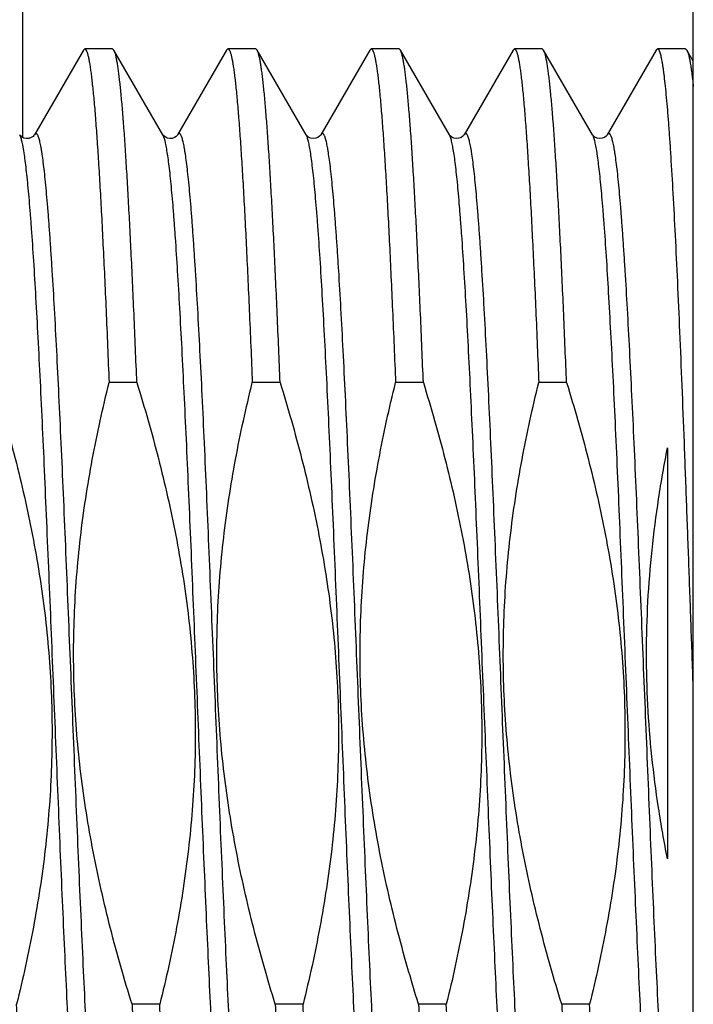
# Model space of a CAD drawing. Header units: inches. Extents: x 0 to 22, y 0 to 17.
# Tile 83 of 98: x 17.394 to 17.524, y 10.019 to 10.21. Entities that reach past the tile are written whole.
import ezdxf

# ---------------------------------------------------------------- set-up
doc = ezdxf.new("R2010")
doc.units = ezdxf.units.IN
doc.header["$LTSCALE"] = 1.21
doc.header["$MEASUREMENT"] = 0
doc.layers.get('0').update_dxf_attribs({"linetype": 'CONTINUOUS'})

msp = doc.modelspace()

# ---------------------------------------------------------------- linework, layer by layer
at = {"color": 7, "linetype": 'CONTINUOUS'}
for p, q in [((17.52432, 6.53017), (17.52432, 11.57517)), ((17.40603, 10.20363), (17.39653, 10.18721)), ((17.40603, 10.20363), (17.4063, 10.20386)), ((17.41169, 10.20386), (17.4063, 10.20386)), ((17.41196, 10.20363), (17.41169, 10.20386)), ((17.42147, 10.18721), (17.41196, 10.20363)), ((17.43381, 10.20363), (17.42431, 10.18721)), ((17.43381, 10.20363), (17.43408, 10.20386)), ((17.43947, 10.20386), (17.43408, 10.20386)), ((17.43974, 10.20363), (17.43947, 10.20386)), ((17.44924, 10.18721), (17.43974, 10.20363)), ((17.46159, 10.20363), (17.45208, 10.18721)), ((17.46159, 10.20363), (17.46186, 10.20386)), ((17.46725, 10.20386), (17.46186, 10.20386)), ((17.46752, 10.20363), (17.46725, 10.20386)), ((17.47702, 10.18721), (17.46752, 10.20363)), ((17.48936, 10.20363), (17.47986, 10.18721)), ((17.48936, 10.20363), (17.48963, 10.20386)), ((17.49502, 10.20386), (17.48963, 10.20386)), ((17.49529, 10.20363), (17.49502, 10.20386)), ((17.5048, 10.18721), (17.49529, 10.20363)), ((17.51714, 10.20363), (17.50764, 10.18721)), ((17.51741, 10.20386), (17.51714, 10.20363)), ((17.5228, 10.20386), (17.51741, 10.20386)), ((17.5228, 10.20386), (17.52307, 10.20363)), ((17.52432, 10.20147), (17.52307, 10.20363)), ((17.39371, 10.18718), (17.39369, 10.18721)), ((17.42148, 10.18718), (17.42147, 10.18721)), ((17.44928, 10.18715), (17.44924, 10.18721)), ((17.47706, 10.18715), (17.47702, 10.18721)), ((17.50484, 10.18715), (17.5048, 10.18721)), ((17.41641, 10.13915), (17.41102, 10.13915)), ((17.44419, 10.13915), (17.4388, 10.13915)), ((17.47197, 10.13915), (17.46658, 10.13915)), ((17.49974, 10.13915), (17.49435, 10.13915)), ((17.51932, 10.12652), (17.51932, 10.04681)), ((17.42086, 10.01858), (17.41547, 10.01858)), ((17.44864, 10.01858), (17.44325, 10.01858)), ((17.47642, 10.01858), (17.47103, 10.01858)), ((17.50419, 10.01858), (17.4988, 10.01858))]:
    msp.add_line(p, q, dxfattribs=at)
at = {"color": 9, "linetype": 'CONTINUOUS'}
for p, q in [((17.39432, 10.18668), (17.39432, 10.29586)), ((17.39384, 10.18687), (17.39369, 10.18721)), ((17.42177, 10.18642), (17.42147, 10.18721)), ((17.44936, 10.18696), (17.44924, 10.18721)), ((17.47729, 10.18654), (17.47702, 10.18721)), ((17.50488, 10.18704), (17.5048, 10.18721))]:
    msp.add_line(p, q, dxfattribs=at)
at = {"color": 7, "linetype": 'CONTINUOUS'}
for points in [[(17.39451, 10.18658), (17.39411, 10.18679), (17.39385, 10.187), (17.39373, 10.18715), (17.39371, 10.18718)], [(17.39653, 10.18721), (17.39652, 10.18719), (17.39645, 10.18709), (17.39627, 10.18691), (17.39594, 10.18669), (17.39549, 10.18652), (17.395, 10.18648), (17.39451, 10.18658)], [(17.42229, 10.18658), (17.42188, 10.18679), (17.42163, 10.187), (17.4215, 10.18715), (17.42148, 10.18718)], [(17.42431, 10.18721), (17.4243, 10.18719), (17.42422, 10.18709), (17.42404, 10.18691), (17.42372, 10.18669), (17.42327, 10.18652), (17.42278, 10.18648), (17.42229, 10.18658)], [(17.44968, 10.18678), (17.44942, 10.18699), (17.44928, 10.18715)], [(17.45208, 10.18721), (17.45208, 10.18719), (17.452, 10.18709), (17.45183, 10.18692), (17.45153, 10.18671), (17.45109, 10.18653), (17.4506, 10.18648), (17.4501, 10.18657), (17.44968, 10.18678)], [(17.47746, 10.18678), (17.4772, 10.18699), (17.47706, 10.18715)], [(17.47986, 10.18721), (17.47985, 10.18719), (17.47978, 10.18709), (17.47961, 10.18692), (17.47931, 10.18671), (17.47887, 10.18653), (17.47837, 10.18648), (17.47788, 10.18657), (17.47746, 10.18678)], [(17.50524, 10.18678), (17.50498, 10.18699), (17.50484, 10.18715)], [(17.50764, 10.18721), (17.50763, 10.18719), (17.50756, 10.18709), (17.50739, 10.18692), (17.50708, 10.18671), (17.50665, 10.18653), (17.50615, 10.18648), (17.50565, 10.18657), (17.50524, 10.18678)]]:
    msp.add_lwpolyline(points, dxfattribs=at)
for points, knots in [([(17.4063, 10.20386), (17.40632, 10.20386), (17.40634, 10.20386), (17.40638, 10.20385), (17.40642, 10.20383), (17.40647, 10.20378), (17.40653, 10.2037), (17.40661, 10.20358), (17.40668, 10.20342), (17.40675, 10.20323), (17.40682, 10.203), (17.40693, 10.20263), (17.40705, 10.20209), (17.4072, 10.20133), (17.40735, 10.20043), (17.40749, 10.1994), (17.40764, 10.19823), (17.40778, 10.19693), (17.40793, 10.1955), (17.40814, 10.19334), (17.40839, 10.19031), (17.40868, 10.18632), (17.40897, 10.18185), (17.40927, 10.17691), (17.40956, 10.17155), (17.40985, 10.16577), (17.41015, 10.1596), (17.41055, 10.15069), (17.41083, 10.14383), (17.41102, 10.13915)], [0, 0, 0, 0, 0.00057, 0.001171, 0.001829, 0.002564, 0.004315, 0.006501, 0.009157, 0.012303, 0.015951, 0.020105, 0.029952, 0.04186, 0.05583, 0.071855, 0.089924, 0.110019, 0.132123, 0.156212, 0.210243, 0.271883, 0.340862, 0.41688, 0.499601, 0.58866, 0.683662, 0.784187, 1, 1, 1, 1]), ([(17.41641, 10.13915), (17.41623, 10.14357), (17.41596, 10.15006), (17.41559, 10.15852), (17.41531, 10.1644), (17.41503, 10.16995), (17.41475, 10.17513), (17.41448, 10.17994), (17.4142, 10.18434), (17.41393, 10.18833), (17.41365, 10.19189), (17.41341, 10.19457), (17.41322, 10.19649), (17.41308, 10.19776), (17.41294, 10.19891), (17.41281, 10.19994), (17.41267, 10.20086), (17.41253, 10.20165), (17.41239, 10.20232), (17.41227, 10.2028), (17.41218, 10.20312), (17.41211, 10.20332), (17.41204, 10.20349), (17.41199, 10.20359), (17.41196, 10.20363)], [0, 0, 0, 0, 0.205132, 0.301158, 0.392317, 0.478247, 0.558611, 0.633092, 0.701399, 0.763266, 0.818451, 0.866745, 0.888249, 0.907964, 0.925875, 0.941964, 0.956221, 0.968638, 0.979211, 0.987944, 0.991627, 0.994858, 0.997645, 1, 1, 1, 1]), ([(17.43408, 10.20386), (17.43409, 10.20386), (17.43412, 10.20386), (17.43416, 10.20385), (17.43419, 10.20383), (17.43425, 10.20378), (17.43431, 10.2037), (17.43438, 10.20358), (17.43446, 10.20342), (17.43453, 10.20323), (17.4346, 10.203), (17.4347, 10.20263), (17.43483, 10.20209), (17.43498, 10.20133), (17.43512, 10.20043), (17.43527, 10.1994), (17.43542, 10.19823), (17.43556, 10.19693), (17.43571, 10.1955), (17.43591, 10.19334), (17.43616, 10.19031), (17.43646, 10.18632), (17.43675, 10.18185), (17.43704, 10.17691), (17.43734, 10.17155), (17.43763, 10.16577), (17.43792, 10.1596), (17.43832, 10.15069), (17.43861, 10.14383), (17.4388, 10.13915)], [0, 0, 0, 0, 0.00057, 0.001171, 0.001829, 0.002564, 0.004315, 0.006501, 0.009157, 0.012303, 0.015951, 0.020105, 0.029952, 0.04186, 0.05583, 0.071855, 0.089924, 0.110019, 0.132123, 0.156212, 0.210243, 0.271883, 0.340862, 0.41688, 0.499601, 0.58866, 0.683662, 0.784187, 1, 1, 1, 1]), ([(17.44419, 10.13915), (17.44401, 10.14357), (17.44374, 10.15006), (17.44336, 10.15852), (17.44309, 10.1644), (17.44281, 10.16995), (17.44253, 10.17513), (17.44225, 10.17994), (17.44198, 10.18434), (17.4417, 10.18833), (17.44143, 10.19189), (17.44119, 10.19457), (17.441, 10.19649), (17.44086, 10.19776), (17.44072, 10.19891), (17.44058, 10.19994), (17.44045, 10.20086), (17.44031, 10.20165), (17.44017, 10.20232), (17.44005, 10.2028), (17.43995, 10.20312), (17.43988, 10.20332), (17.43982, 10.20349), (17.43977, 10.20359), (17.43974, 10.20363)], [0, 0, 0, 0, 0.205132, 0.301158, 0.392317, 0.478247, 0.558611, 0.633092, 0.701399, 0.763266, 0.818451, 0.866745, 0.888249, 0.907964, 0.925875, 0.941964, 0.956221, 0.968638, 0.979211, 0.987944, 0.991627, 0.994858, 0.997645, 1, 1, 1, 1]), ([(17.46186, 10.20386), (17.46187, 10.20386), (17.4619, 10.20386), (17.46193, 10.20385), (17.46197, 10.20383), (17.46202, 10.20378), (17.46209, 10.2037), (17.46216, 10.20358), (17.46223, 10.20342), (17.4623, 10.20323), (17.46238, 10.203), (17.46248, 10.20263), (17.46261, 10.20209), (17.46275, 10.20133), (17.4629, 10.20043), (17.46305, 10.1994), (17.46319, 10.19823), (17.46334, 10.19693), (17.46349, 10.1955), (17.46369, 10.19334), (17.46394, 10.19031), (17.46423, 10.18632), (17.46453, 10.18185), (17.46482, 10.17691), (17.46511, 10.17155), (17.46541, 10.16577), (17.4657, 10.1596), (17.4661, 10.15069), (17.46639, 10.14383), (17.46658, 10.13915)], [0, 0, 0, 0, 0.00057, 0.001171, 0.001829, 0.002564, 0.004315, 0.006501, 0.009157, 0.012303, 0.015951, 0.020105, 0.029952, 0.04186, 0.05583, 0.071855, 0.089924, 0.110019, 0.132123, 0.156212, 0.210243, 0.271883, 0.340862, 0.41688, 0.499601, 0.58866, 0.683662, 0.784187, 1, 1, 1, 1]), ([(17.47197, 10.13915), (17.47179, 10.14357), (17.47152, 10.15006), (17.47114, 10.15852), (17.47086, 10.1644), (17.47059, 10.16995), (17.47031, 10.17513), (17.47003, 10.17994), (17.46976, 10.18434), (17.46948, 10.18833), (17.4692, 10.19189), (17.46897, 10.19457), (17.46877, 10.19649), (17.46864, 10.19776), (17.4685, 10.19891), (17.46836, 10.19994), (17.46822, 10.20086), (17.46808, 10.20165), (17.46795, 10.20232), (17.46783, 10.2028), (17.46773, 10.20312), (17.46766, 10.20332), (17.46759, 10.20349), (17.46754, 10.20359), (17.46752, 10.20363)], [0, 0, 0, 0, 0.205132, 0.301158, 0.392317, 0.478247, 0.558611, 0.633092, 0.701399, 0.763266, 0.818451, 0.866745, 0.888249, 0.907964, 0.925875, 0.941964, 0.956221, 0.968638, 0.979211, 0.987944, 0.991627, 0.994858, 0.997645, 1, 1, 1, 1]), ([(17.48963, 10.20386), (17.48965, 10.20386), (17.48967, 10.20386), (17.48971, 10.20385), (17.48975, 10.20383), (17.4898, 10.20378), (17.48986, 10.2037), (17.48994, 10.20358), (17.49001, 10.20342), (17.49008, 10.20323), (17.49016, 10.203), (17.49026, 10.20263), (17.49039, 10.20209), (17.49053, 10.20133), (17.49068, 10.20043), (17.49082, 10.1994), (17.49097, 10.19823), (17.49112, 10.19693), (17.49126, 10.1955), (17.49147, 10.19334), (17.49172, 10.19031), (17.49201, 10.18632), (17.4923, 10.18185), (17.4926, 10.17691), (17.49289, 10.17155), (17.49318, 10.16577), (17.49348, 10.1596), (17.49388, 10.15069), (17.49416, 10.14383), (17.49435, 10.13915)], [0, 0, 0, 0, 0.00057, 0.001171, 0.001829, 0.002564, 0.004315, 0.006501, 0.009157, 0.012303, 0.015951, 0.020105, 0.029952, 0.04186, 0.05583, 0.071855, 0.089924, 0.110019, 0.132123, 0.156212, 0.210243, 0.271883, 0.340862, 0.41688, 0.499601, 0.58866, 0.683662, 0.784187, 1, 1, 1, 1]), ([(17.49974, 10.13915), (17.49956, 10.14357), (17.49929, 10.15006), (17.49892, 10.15852), (17.49864, 10.1644), (17.49836, 10.16995), (17.49809, 10.17513), (17.49781, 10.17994), (17.49753, 10.18434), (17.49726, 10.18833), (17.49698, 10.19189), (17.49674, 10.19457), (17.49655, 10.19649), (17.49641, 10.19776), (17.49627, 10.19891), (17.49614, 10.19994), (17.496, 10.20086), (17.49586, 10.20165), (17.49572, 10.20232), (17.49561, 10.2028), (17.49551, 10.20312), (17.49544, 10.20332), (17.49537, 10.20349), (17.49532, 10.20359), (17.49529, 10.20363)], [0, 0, 0, 0, 0.205132, 0.301158, 0.392317, 0.478247, 0.558611, 0.633092, 0.701399, 0.763266, 0.818451, 0.866745, 0.888249, 0.907964, 0.925875, 0.941964, 0.956221, 0.968638, 0.979211, 0.987944, 0.991627, 0.994858, 0.997645, 1, 1, 1, 1]), ([(17.52431, 10.08017), (17.52417, 10.08423), (17.52388, 10.0923), (17.52345, 10.10429), (17.52302, 10.11605), (17.52259, 10.12745), (17.52216, 10.13839), (17.52174, 10.14877), (17.52131, 10.15848), (17.52088, 10.16743), (17.52045, 10.17555), (17.52009, 10.18175), (17.51979, 10.18623), (17.51958, 10.18921), (17.51936, 10.19193), (17.51915, 10.19438), (17.51893, 10.19656), (17.51875, 10.1982), (17.5186, 10.19937), (17.51849, 10.20014), (17.51839, 10.20084), (17.51828, 10.20147), (17.51817, 10.20203), (17.51807, 10.20251), (17.51796, 10.20292), (17.51787, 10.20321), (17.51779, 10.2034), (17.51774, 10.20353), (17.51768, 10.20363), (17.51763, 10.20371), (17.51758, 10.20378), (17.51752, 10.20383), (17.51747, 10.20386), (17.51743, 10.20386), (17.51741, 10.20386)], [0, 0, 0, 0, 0.09808, 0.195128, 0.290225, 0.382467, 0.47098, 0.554924, 0.633502, 0.705972, 0.771646, 0.829906, 0.856081, 0.880202, 0.902215, 0.922067, 0.939715, 0.955119, 0.961969, 0.968247, 0.973951, 0.979077, 0.983626, 0.987598, 0.990993, 0.993819, 0.995021, 0.996086, 0.997016, 0.997817, 0.998497, 0.999071, 0.999559, 1, 1, 1, 1]), ([(17.52307, 10.20363), (17.5231, 10.20358), (17.52316, 10.20347), (17.52323, 10.20327), (17.52331, 10.20304), (17.52339, 10.20277), (17.52347, 10.20246), (17.52357, 10.20197), (17.52371, 10.20127), (17.52386, 10.20031), (17.52402, 10.19919), (17.52417, 10.19793), (17.52427, 10.19704), (17.52432, 10.19657)], [0, 0, 0, 0, 0.024017, 0.052943, 0.086917, 0.126015, 0.170284, 0.21975, 0.334317, 0.469729, 0.625913, 0.802728, 1, 1, 1, 1]), ([(17.38864, 10.13915), (17.39014, 10.13428), (17.39294, 10.12448), (17.39577, 10.11204), (17.39754, 10.102), (17.3986, 10.09442), (17.39937, 10.08681), (17.39985, 10.07918), (17.40001, 10.07153), (17.39987, 10.06388), (17.39942, 10.05625), (17.39868, 10.04863), (17.39766, 10.04105), (17.39595, 10.031), (17.39431, 10.02352), (17.39309, 10.01858)], [0, 0, 0, 0, 0.124996, 0.249986, 0.312489, 0.374991, 0.437493, 0.499995, 0.562497, 0.624999, 0.687501, 0.750004, 0.812506, 0.875008, 1, 1, 1, 1]), ([(17.41547, 10.01858), (17.41397, 10.02345), (17.41116, 10.03325), (17.40834, 10.04569), (17.40657, 10.05573), (17.40551, 10.06331), (17.40473, 10.07092), (17.40426, 10.07855), (17.40409, 10.0862), (17.40424, 10.09385), (17.40468, 10.10148), (17.40543, 10.1091), (17.40645, 10.11668), (17.40816, 10.12673), (17.4098, 10.1342), (17.41102, 10.13915)], [0, 0, 0, 0, 0.124996, 0.249986, 0.312489, 0.374991, 0.437493, 0.499995, 0.562497, 0.624999, 0.687501, 0.750004, 0.812506, 0.875008, 1, 1, 1, 1]), ([(17.41641, 10.13915), (17.41792, 10.13428), (17.42072, 10.12448), (17.42355, 10.11204), (17.42532, 10.102), (17.42638, 10.09442), (17.42715, 10.08681), (17.42762, 10.07918), (17.42779, 10.07153), (17.42765, 10.06388), (17.4272, 10.05625), (17.42646, 10.04863), (17.42544, 10.04105), (17.42373, 10.031), (17.42209, 10.02352), (17.42086, 10.01858)], [0, 0, 0, 0, 0.124996, 0.249986, 0.312489, 0.374991, 0.437493, 0.499995, 0.562497, 0.624999, 0.687501, 0.750004, 0.812506, 0.875008, 1, 1, 1, 1]), ([(17.44325, 10.01858), (17.44174, 10.02345), (17.43894, 10.03325), (17.43611, 10.04569), (17.43435, 10.05573), (17.43329, 10.06331), (17.43251, 10.07092), (17.43204, 10.07855), (17.43187, 10.0862), (17.43201, 10.09385), (17.43246, 10.10148), (17.4332, 10.1091), (17.43422, 10.11668), (17.43593, 10.12673), (17.43757, 10.1342), (17.4388, 10.13915)], [0, 0, 0, 0, 0.124996, 0.249986, 0.312489, 0.374991, 0.437493, 0.499995, 0.562497, 0.624999, 0.687501, 0.750004, 0.812506, 0.875008, 1, 1, 1, 1]), ([(17.44419, 10.13915), (17.4457, 10.13428), (17.4485, 10.12448), (17.45132, 10.11204), (17.45309, 10.102), (17.45415, 10.09442), (17.45493, 10.08681), (17.4554, 10.07918), (17.45557, 10.07153), (17.45543, 10.06388), (17.45498, 10.05625), (17.45424, 10.04863), (17.45321, 10.04105), (17.45151, 10.031), (17.44986, 10.02352), (17.44864, 10.01858)], [0, 0, 0, 0, 0.124996, 0.249986, 0.312489, 0.374991, 0.437493, 0.499995, 0.562497, 0.624999, 0.687501, 0.750004, 0.812506, 0.875008, 1, 1, 1, 1]), ([(17.47103, 10.01858), (17.46952, 10.02345), (17.46672, 10.03325), (17.46389, 10.04569), (17.46212, 10.05573), (17.46106, 10.06331), (17.46029, 10.07092), (17.45981, 10.07855), (17.45965, 10.0862), (17.45979, 10.09385), (17.46024, 10.10148), (17.46098, 10.1091), (17.462, 10.11668), (17.46371, 10.12673), (17.46535, 10.1342), (17.46658, 10.13915)], [0, 0, 0, 0, 0.124996, 0.249986, 0.312489, 0.374991, 0.437493, 0.499995, 0.562497, 0.624999, 0.687501, 0.750004, 0.812506, 0.875008, 1, 1, 1, 1]), ([(17.47197, 10.13915), (17.47347, 10.13428), (17.47627, 10.12448), (17.4791, 10.11204), (17.48087, 10.102), (17.48193, 10.09442), (17.4827, 10.08681), (17.48318, 10.07918), (17.48335, 10.07153), (17.4832, 10.06388), (17.48276, 10.05625), (17.48201, 10.04863), (17.48099, 10.04105), (17.47928, 10.031), (17.47764, 10.02352), (17.47642, 10.01858)], [0, 0, 0, 0, 0.124996, 0.249986, 0.312489, 0.374991, 0.437493, 0.499995, 0.562497, 0.624999, 0.687501, 0.750004, 0.812506, 0.875008, 1, 1, 1, 1]), ([(17.4988, 10.01858), (17.4973, 10.02345), (17.4945, 10.03325), (17.49167, 10.04569), (17.4899, 10.05573), (17.48884, 10.06331), (17.48807, 10.07092), (17.48759, 10.07855), (17.48742, 10.0862), (17.48757, 10.09385), (17.48801, 10.10148), (17.48876, 10.1091), (17.48978, 10.11668), (17.49149, 10.12673), (17.49313, 10.1342), (17.49435, 10.13915)], [0, 0, 0, 0, 0.124996, 0.249986, 0.312489, 0.374991, 0.437493, 0.499995, 0.562497, 0.624999, 0.687501, 0.750004, 0.812506, 0.875008, 1, 1, 1, 1]), ([(17.49974, 10.13915), (17.50125, 10.13428), (17.50405, 10.12448), (17.50688, 10.11204), (17.50865, 10.102), (17.50971, 10.09442), (17.51048, 10.08681), (17.51096, 10.07918), (17.51112, 10.07153), (17.51098, 10.06388), (17.51053, 10.05625), (17.50979, 10.04863), (17.50877, 10.04105), (17.50706, 10.031), (17.50542, 10.02352), (17.50419, 10.01858)], [0, 0, 0, 0, 0.124996, 0.249986, 0.312489, 0.374991, 0.437493, 0.499995, 0.562497, 0.624999, 0.687501, 0.750004, 0.812506, 0.875008, 1, 1, 1, 1]), ([(17.51932, 10.04681), (17.51866, 10.05009), (17.5175, 10.05668), (17.51621, 10.06663), (17.51542, 10.07663), (17.51516, 10.08666), (17.51544, 10.09669), (17.51623, 10.10669), (17.51752, 10.11665), (17.51867, 10.12323), (17.51932, 10.12652)], [0, 0, 0, 0, 0.125001, 0.250001, 0.375, 0.499999, 0.624998, 0.749998, 0.874998, 1, 1, 1, 1]), ([(17.3978, 9.95386), (17.39779, 9.95386), (17.39777, 9.95387), (17.39773, 9.95388), (17.39769, 9.9539), (17.39764, 9.95395), (17.39758, 9.95403), (17.3975, 9.95415), (17.39743, 9.95431), (17.39736, 9.9545), (17.39728, 9.95473), (17.39718, 9.95509), (17.39705, 9.95564), (17.39691, 9.9564), (17.39676, 9.9573), (17.39662, 9.95833), (17.39647, 9.9595), (17.39632, 9.9608), (17.39618, 9.96223), (17.39597, 9.96439), (17.39572, 9.96742), (17.39543, 9.97141), (17.39514, 9.97588), (17.39484, 9.98081), (17.39455, 9.98618), (17.39426, 9.99196), (17.39396, 9.99813), (17.39356, 10.00704), (17.39327, 10.0139), (17.39309, 10.01858)], [0, 0, 0, 0, 0.00057, 0.001171, 0.001829, 0.002564, 0.004315, 0.006501, 0.009157, 0.012303, 0.015951, 0.020105, 0.029952, 0.04186, 0.05583, 0.071855, 0.089924, 0.110019, 0.132123, 0.156212, 0.210243, 0.271883, 0.340862, 0.41688, 0.499601, 0.58866, 0.683662, 0.784187, 1, 1, 1, 1]), ([(17.41547, 10.01858), (17.41565, 10.01415), (17.41592, 10.00766), (17.4163, 9.99921), (17.41658, 9.99333), (17.41685, 9.98778), (17.41713, 9.9826), (17.41741, 9.97779), (17.41768, 9.97339), (17.41796, 9.9694), (17.41823, 9.96584), (17.41847, 9.96316), (17.41866, 9.96123), (17.4188, 9.95997), (17.41894, 9.95882), (17.41908, 9.95779), (17.41922, 9.95687), (17.41935, 9.95608), (17.41949, 9.95541), (17.41961, 9.95493), (17.41971, 9.95461), (17.41978, 9.95441), (17.41985, 9.95424), (17.4199, 9.95414), (17.41992, 9.9541)], [0, 0, 0, 0, 0.205132, 0.301158, 0.392317, 0.478247, 0.558611, 0.633092, 0.701399, 0.763266, 0.818451, 0.866745, 0.888249, 0.907964, 0.925875, 0.941964, 0.956221, 0.968638, 0.979211, 0.987944, 0.991627, 0.994858, 0.997645, 1, 1, 1, 1]), ([(17.42558, 9.95386), (17.42557, 9.95386), (17.42554, 9.95387), (17.42551, 9.95388), (17.42547, 9.9539), (17.42542, 9.95395), (17.42535, 9.95403), (17.42528, 9.95415), (17.42521, 9.95431), (17.42513, 9.9545), (17.42506, 9.95473), (17.42496, 9.95509), (17.42483, 9.95564), (17.42468, 9.9564), (17.42454, 9.9573), (17.42439, 9.95833), (17.42425, 9.9595), (17.4241, 9.9608), (17.42395, 9.96223), (17.42375, 9.96439), (17.4235, 9.96742), (17.42321, 9.97141), (17.42291, 9.97588), (17.42262, 9.98081), (17.42233, 9.98618), (17.42203, 9.99196), (17.42174, 9.99813), (17.42134, 10.00704), (17.42105, 10.0139), (17.42086, 10.01858)], [0, 0, 0, 0, 0.00057, 0.001171, 0.001829, 0.002564, 0.004315, 0.006501, 0.009157, 0.012303, 0.01595, 0.020105, 0.029952, 0.04186, 0.05583, 0.071855, 0.089924, 0.110019, 0.132123, 0.156212, 0.210243, 0.271883, 0.340862, 0.41688, 0.499601, 0.58866, 0.683662, 0.784187, 1, 1, 1, 1]), ([(17.44325, 10.01858), (17.44343, 10.01415), (17.4437, 10.00766), (17.44408, 9.99921), (17.44435, 9.99333), (17.44463, 9.98778), (17.44491, 9.9826), (17.44518, 9.97779), (17.44546, 9.97339), (17.44574, 9.9694), (17.44601, 9.96584), (17.44625, 9.96316), (17.44644, 9.96123), (17.44658, 9.95997), (17.44672, 9.95882), (17.44686, 9.95779), (17.44699, 9.95687), (17.44713, 9.95608), (17.44727, 9.95541), (17.44739, 9.95493), (17.44749, 9.95461), (17.44755, 9.95441), (17.44762, 9.95424), (17.44767, 9.95414), (17.4477, 9.9541)], [0, 0, 0, 0, 0.205132, 0.301158, 0.392317, 0.478247, 0.55861, 0.633092, 0.701399, 0.763266, 0.818451, 0.866745, 0.888249, 0.907964, 0.925875, 0.941964, 0.956221, 0.968638, 0.979211, 0.987944, 0.991627, 0.994858, 0.997645, 1, 1, 1, 1]), ([(17.45336, 9.95386), (17.45335, 9.95386), (17.45332, 9.95387), (17.45328, 9.95388), (17.45325, 9.9539), (17.45319, 9.95395), (17.45313, 9.95403), (17.45306, 9.95415), (17.45298, 9.95431), (17.45291, 9.9545), (17.45284, 9.95473), (17.45273, 9.95509), (17.45261, 9.95564), (17.45246, 9.9564), (17.45232, 9.9573), (17.45217, 9.95833), (17.45202, 9.9595), (17.45188, 9.9608), (17.45173, 9.96223), (17.45153, 9.96439), (17.45127, 9.96742), (17.45098, 9.97141), (17.45069, 9.97588), (17.4504, 9.98081), (17.4501, 9.98618), (17.44981, 9.99196), (17.44952, 9.99813), (17.44911, 10.00704), (17.44883, 10.0139), (17.44864, 10.01858)], [0, 0, 0, 0, 0.00057, 0.001171, 0.001829, 0.002564, 0.004315, 0.006501, 0.009157, 0.012303, 0.015951, 0.020105, 0.029952, 0.04186, 0.05583, 0.071855, 0.089924, 0.110019, 0.132123, 0.156212, 0.210243, 0.271883, 0.340862, 0.41688, 0.499601, 0.58866, 0.683662, 0.784187, 1, 1, 1, 1]), ([(17.47103, 10.01858), (17.4712, 10.01415), (17.47148, 10.00766), (17.47185, 9.99921), (17.47213, 9.99333), (17.47241, 9.98778), (17.47268, 9.9826), (17.47296, 9.97779), (17.47324, 9.97339), (17.47351, 9.9694), (17.47379, 9.96584), (17.47403, 9.96316), (17.47422, 9.96123), (17.47436, 9.95997), (17.47449, 9.95882), (17.47463, 9.95779), (17.47477, 9.95687), (17.47491, 9.95608), (17.47505, 9.95541), (17.47516, 9.95493), (17.47526, 9.95461), (17.47533, 9.95441), (17.4754, 9.95424), (17.47545, 9.95414), (17.47548, 9.9541)], [0, 0, 0, 0, 0.205132, 0.301158, 0.392317, 0.478247, 0.558611, 0.633092, 0.701399, 0.763266, 0.818451, 0.866745, 0.888249, 0.907964, 0.925875, 0.941964, 0.956221, 0.968638, 0.979211, 0.987944, 0.991627, 0.994858, 0.997645, 1, 1, 1, 1]), ([(17.48114, 9.95386), (17.48112, 9.95386), (17.4811, 9.95387), (17.48106, 9.95388), (17.48102, 9.9539), (17.48097, 9.95395), (17.48091, 9.95403), (17.48083, 9.95415), (17.48076, 9.95431), (17.48069, 9.9545), (17.48061, 9.95473), (17.48051, 9.95509), (17.48038, 9.95564), (17.48024, 9.9564), (17.48009, 9.9573), (17.47995, 9.95833), (17.4798, 9.9595), (17.47965, 9.9608), (17.47951, 9.96223), (17.4793, 9.96439), (17.47905, 9.96742), (17.47876, 9.97141), (17.47847, 9.97588), (17.47817, 9.98081), (17.47788, 9.98618), (17.47759, 9.99196), (17.47729, 9.99813), (17.47689, 10.00704), (17.47661, 10.0139), (17.47642, 10.01858)], [0, 0, 0, 0, 0.00057, 0.001171, 0.001829, 0.002564, 0.004315, 0.006501, 0.009157, 0.012303, 0.015951, 0.020105, 0.029952, 0.04186, 0.05583, 0.071855, 0.089924, 0.110019, 0.132123, 0.156212, 0.210243, 0.271883, 0.340862, 0.41688, 0.499601, 0.58866, 0.683662, 0.784187, 1, 1, 1, 1]), ([(17.4988, 10.01858), (17.49898, 10.01415), (17.49925, 10.00766), (17.49963, 9.99921), (17.49991, 9.99333), (17.50018, 9.98778), (17.50046, 9.9826), (17.50074, 9.97779), (17.50101, 9.97339), (17.50129, 9.9694), (17.50157, 9.96584), (17.5018, 9.96316), (17.50199, 9.96123), (17.50213, 9.95997), (17.50227, 9.95882), (17.50241, 9.95779), (17.50255, 9.95687), (17.50269, 9.95608), (17.50282, 9.95541), (17.50294, 9.95493), (17.50304, 9.95461), (17.50311, 9.95441), (17.50318, 9.95424), (17.50323, 9.95414), (17.50325, 9.9541)], [0, 0, 0, 0, 0.205132, 0.301158, 0.392317, 0.478247, 0.558611, 0.633092, 0.701399, 0.763266, 0.818451, 0.866745, 0.888249, 0.907964, 0.925875, 0.941964, 0.956221, 0.968638, 0.979211, 0.987944, 0.991627, 0.994858, 0.997645, 1, 1, 1, 1]), ([(17.50891, 9.95386), (17.5089, 9.95386), (17.50887, 9.95387), (17.50884, 9.95388), (17.5088, 9.9539), (17.50875, 9.95395), (17.50868, 9.95403), (17.50861, 9.95415), (17.50854, 9.95431), (17.50846, 9.9545), (17.50839, 9.95473), (17.50829, 9.95509), (17.50816, 9.95564), (17.50802, 9.9564), (17.50787, 9.9573), (17.50772, 9.95833), (17.50758, 9.9595), (17.50743, 9.9608), (17.50728, 9.96223), (17.50708, 9.96439), (17.50683, 9.96742), (17.50654, 9.97141), (17.50624, 9.97588), (17.50595, 9.98081), (17.50566, 9.98618), (17.50536, 9.99196), (17.50507, 9.99813), (17.50467, 10.00704), (17.50438, 10.0139), (17.50419, 10.01858)], [0, 0, 0, 0, 0.00057, 0.001171, 0.001829, 0.002564, 0.004315, 0.006501, 0.009157, 0.012303, 0.015951, 0.020105, 0.029952, 0.04186, 0.05583, 0.071855, 0.089924, 0.110019, 0.132123, 0.156212, 0.210243, 0.271883, 0.340862, 0.41688, 0.499601, 0.58866, 0.683662, 0.784187, 1, 1, 1, 1])]:
    msp.add_open_spline(points, degree=3, knots=knots, dxfattribs=at)
at = {"color": 9, "linetype": 'CONTINUOUS'}
for points, knots in [([(17.40758, 9.97052), (17.40756, 9.97049), (17.40753, 9.97044), (17.40747, 9.97037), (17.40742, 9.97032), (17.40737, 9.97028), (17.40731, 9.97026), (17.40725, 9.97025), (17.4072, 9.97026), (17.40714, 9.97029), (17.40709, 9.97034), (17.40704, 9.9704), (17.40698, 9.97047), (17.40691, 9.9706), (17.40682, 9.97081), (17.40671, 9.9711), (17.4066, 9.97146), (17.4065, 9.97188), (17.40639, 9.97236), (17.40628, 9.97291), (17.40618, 9.97352), (17.40603, 9.97445), (17.40585, 9.97577), (17.40563, 9.97754), (17.40542, 9.97955), (17.40521, 9.98179), (17.40499, 9.98426), (17.40478, 9.98695), (17.40457, 9.98986), (17.40435, 9.99297), (17.40406, 9.99753), (17.40369, 10.00369), (17.40327, 10.01159), (17.40284, 10.02013), (17.40242, 10.02922), (17.40199, 10.03878), (17.40156, 10.04872), (17.40114, 10.05894), (17.40071, 10.06935), (17.40028, 10.07985), (17.39972, 10.09374), (17.39915, 10.10742), (17.39857, 10.12077), (17.39815, 10.13024), (17.39772, 10.13924), (17.39729, 10.14767), (17.39687, 10.15545), (17.39644, 10.1625), (17.39608, 10.1679), (17.39578, 10.17181), (17.39557, 10.17442), (17.39536, 10.17681), (17.39514, 10.17896), (17.39493, 10.18088), (17.39472, 10.18255), (17.39454, 10.1838), (17.39439, 10.18467), (17.39428, 10.18523), (17.39417, 10.18573), (17.39407, 10.18617), (17.39396, 10.18654), (17.39388, 10.18677), (17.39384, 10.18687)], [0, 0, 0, 0, 0.00046, 0.000861, 0.001206, 0.001505, 0.001769, 0.002017, 0.002268, 0.002544, 0.002861, 0.003227, 0.003651, 0.004136, 0.005302, 0.006737, 0.00845, 0.010442, 0.012716, 0.015271, 0.018109, 0.021227, 0.028302, 0.036484, 0.045755, 0.056096, 0.067484, 0.079892, 0.093292, 0.107653, 0.122941, 0.156157, 0.192628, 0.232013, 0.273943, 0.318023, 0.363841, 0.410965, 0.458952, 0.507351, 0.555708, 0.650481, 0.696006, 0.739715, 0.781198, 0.820065, 0.855952, 0.888523, 0.917474, 0.930506, 0.942535, 0.953534, 0.963477, 0.972343, 0.980112, 0.98677, 0.989678, 0.992305, 0.99465, 0.996713, 0.998495, 1, 1, 1, 1]), ([(17.41042, 9.97052), (17.41038, 9.97059), (17.4103, 9.97076), (17.41019, 9.97104), (17.41009, 9.9714), (17.40998, 9.97181), (17.40987, 9.97229), (17.40976, 9.97283), (17.40965, 9.97344), (17.4095, 9.97438), (17.40932, 9.9757), (17.4091, 9.97748), (17.40889, 9.97951), (17.40867, 9.98177), (17.40846, 9.98426), (17.40824, 9.98699), (17.40802, 9.98993), (17.40773, 9.99428), (17.40736, 10.00021), (17.40693, 10.00788), (17.4065, 10.01624), (17.40607, 10.02519), (17.40564, 10.03467), (17.4052, 10.04457), (17.40477, 10.0548), (17.40434, 10.06526), (17.40391, 10.07585), (17.40348, 10.08648), (17.40304, 10.09702), (17.40261, 10.1074), (17.40218, 10.1175), (17.40175, 10.12722), (17.40132, 10.13649), (17.40089, 10.14519), (17.40046, 10.15326), (17.40009, 10.15955), (17.39979, 10.1642), (17.39958, 10.16739), (17.39936, 10.17036), (17.39914, 10.17311), (17.39893, 10.17564), (17.39871, 10.17794), (17.3985, 10.17999), (17.39828, 10.1818), (17.3981, 10.18316), (17.39795, 10.18411), (17.39784, 10.18474), (17.39773, 10.1853), (17.39762, 10.1858), (17.39752, 10.18623), (17.39741, 10.1866), (17.3973, 10.1869), (17.39721, 10.18711), (17.39713, 10.18725), (17.39708, 10.18733), (17.39702, 10.18739), (17.39697, 10.18743), (17.39691, 10.18747), (17.39686, 10.18748), (17.3968, 10.18747), (17.39674, 10.18745), (17.39669, 10.18741), (17.39664, 10.18736), (17.39658, 10.18729), (17.39655, 10.18724), (17.39653, 10.18721)], [0, 0, 0, 0, 0.001125, 0.002524, 0.004204, 0.00617, 0.008424, 0.010965, 0.013794, 0.01691, 0.023998, 0.032216, 0.041548, 0.051972, 0.063465, 0.076, 0.089548, 0.104075, 0.135932, 0.171266, 0.209739, 0.250982, 0.2946, 0.340173, 0.387264, 0.43542, 0.484178, 0.533069, 0.581623, 0.629374, 0.675862, 0.72064, 0.763279, 0.803369, 0.840526, 0.874392, 0.889989, 0.904645, 0.918325, 0.930997, 0.942631, 0.953199, 0.962677, 0.971045, 0.978285, 0.981477, 0.984383, 0.987001, 0.989331, 0.991373, 0.99313, 0.994603, 0.9958, 0.996298, 0.996734, 0.99711, 0.997434, 0.997716, 0.997971, 0.998221, 0.998486, 0.998786, 0.999133, 0.999536, 1, 1, 1, 1]), ([(17.43535, 9.97052), (17.43534, 9.97049), (17.4353, 9.97044), (17.43525, 9.97037), (17.4352, 9.97032), (17.43515, 9.97028), (17.43509, 9.97026), (17.43504, 9.97025), (17.43498, 9.97026), (17.43493, 9.97029), (17.43487, 9.97033), (17.43482, 9.97039), (17.43477, 9.97046), (17.43469, 9.97059), (17.4346, 9.97079), (17.4345, 9.97107), (17.43439, 9.97142), (17.43429, 9.97183), (17.43418, 9.9723), (17.43408, 9.97283), (17.43397, 9.97343), (17.43382, 9.97434), (17.43364, 9.97563), (17.43343, 9.97735), (17.43322, 9.97931), (17.43301, 9.9815), (17.4328, 9.98392), (17.43259, 9.98655), (17.43238, 9.98939), (17.43216, 9.99245), (17.43187, 9.9969), (17.43151, 10.00294), (17.43109, 10.01069), (17.43067, 10.01907), (17.43025, 10.02799), (17.42983, 10.03739), (17.42941, 10.04717), (17.42898, 10.05724), (17.42856, 10.06751), (17.42814, 10.07789), (17.42758, 10.09165), (17.42702, 10.10524), (17.42645, 10.11853), (17.42603, 10.128), (17.4256, 10.13702), (17.42518, 10.14551), (17.42476, 10.15339), (17.42434, 10.16057), (17.42398, 10.1661), (17.42369, 10.17013), (17.42348, 10.17285), (17.42327, 10.17534), (17.42306, 10.17762), (17.42285, 10.17966), (17.42264, 10.18148), (17.42243, 10.18306), (17.42224, 10.18422), (17.4221, 10.18503), (17.42199, 10.18555), (17.42189, 10.18601), (17.42181, 10.18629), (17.42177, 10.18642)], [0, 0, 0, 0, 0.000457, 0.000855, 0.001198, 0.001496, 0.001759, 0.002005, 0.002253, 0.002524, 0.002833, 0.003191, 0.003605, 0.004078, 0.005214, 0.006615, 0.008286, 0.010232, 0.012454, 0.014952, 0.017726, 0.020776, 0.027698, 0.035706, 0.044784, 0.054913, 0.06607, 0.078232, 0.09137, 0.105456, 0.120456, 0.153062, 0.188892, 0.227616, 0.26888, 0.312305, 0.357491, 0.404023, 0.451475, 0.499408, 0.547383, 0.641697, 0.687168, 0.730955, 0.772655, 0.811884, 0.848284, 0.88152, 0.911289, 0.924787, 0.937319, 0.948858, 0.959376, 0.968852, 0.977264, 0.984596, 0.990834, 0.99354, 0.995969, 0.998122, 1, 1, 1, 1]), ([(17.4382, 9.97052), (17.43815, 9.97059), (17.43808, 9.97076), (17.43797, 9.97104), (17.43786, 9.9714), (17.43775, 9.97181), (17.43765, 9.97229), (17.43754, 9.97283), (17.43743, 9.97344), (17.43728, 9.97438), (17.4371, 9.9757), (17.43688, 9.97748), (17.43667, 9.97951), (17.43645, 9.98177), (17.43623, 9.98426), (17.43602, 9.98699), (17.4358, 9.98993), (17.4355, 9.99428), (17.43514, 10.00021), (17.43471, 10.00788), (17.43427, 10.01624), (17.43384, 10.02519), (17.43341, 10.03467), (17.43298, 10.04457), (17.43255, 10.0548), (17.43212, 10.06526), (17.43169, 10.07585), (17.43125, 10.08648), (17.43082, 10.09702), (17.43039, 10.1074), (17.42996, 10.1175), (17.42953, 10.12722), (17.4291, 10.13649), (17.42866, 10.14519), (17.42823, 10.15326), (17.42787, 10.15955), (17.42757, 10.1642), (17.42735, 10.16739), (17.42714, 10.17036), (17.42692, 10.17311), (17.42671, 10.17564), (17.42649, 10.17794), (17.42627, 10.17999), (17.42606, 10.1818), (17.42587, 10.18316), (17.42572, 10.18411), (17.42562, 10.18474), (17.42551, 10.1853), (17.4254, 10.1858), (17.42529, 10.18623), (17.42519, 10.1866), (17.42508, 10.1869), (17.42498, 10.18711), (17.42491, 10.18725), (17.42485, 10.18733), (17.4248, 10.18739), (17.42475, 10.18743), (17.42469, 10.18747), (17.42463, 10.18748), (17.42458, 10.18747), (17.42452, 10.18745), (17.42447, 10.18741), (17.42441, 10.18736), (17.42436, 10.18729), (17.42432, 10.18724), (17.42431, 10.18721)], [0, 0, 0, 0, 0.001125, 0.002524, 0.004204, 0.00617, 0.008423, 0.010965, 0.013794, 0.01691, 0.023998, 0.032216, 0.041548, 0.051972, 0.063465, 0.076, 0.089548, 0.104075, 0.135932, 0.171266, 0.209739, 0.250982, 0.2946, 0.340173, 0.387264, 0.43542, 0.484178, 0.533069, 0.581623, 0.629374, 0.675862, 0.72064, 0.763279, 0.803369, 0.840526, 0.874392, 0.889989, 0.904645, 0.918325, 0.930997, 0.942631, 0.953199, 0.962677, 0.971045, 0.978285, 0.981477, 0.984383, 0.987001, 0.989331, 0.991373, 0.99313, 0.994603, 0.9958, 0.996298, 0.996734, 0.99711, 0.997434, 0.997716, 0.997971, 0.998221, 0.998486, 0.998786, 0.999133, 0.999536, 1, 1, 1, 1]), ([(17.46313, 9.97052), (17.46311, 9.97049), (17.46308, 9.97044), (17.46303, 9.97037), (17.46297, 9.97032), (17.46292, 9.97028), (17.46286, 9.97025), (17.46281, 9.97025), (17.46275, 9.97026), (17.4627, 9.97029), (17.46264, 9.97034), (17.46259, 9.9704), (17.46254, 9.97047), (17.46246, 9.97061), (17.46237, 9.97081), (17.46226, 9.97111), (17.46216, 9.97147), (17.46205, 9.97189), (17.46194, 9.97238), (17.46183, 9.97293), (17.46173, 9.97354), (17.46158, 9.97448), (17.46139, 9.97581), (17.46118, 9.97759), (17.46097, 9.9796), (17.46075, 9.98186), (17.46054, 9.98434), (17.46033, 9.98704), (17.46011, 9.98996), (17.4599, 9.9931), (17.4596, 9.99767), (17.45924, 10.00386), (17.45881, 10.0118), (17.45839, 10.02038), (17.45796, 10.02951), (17.45753, 10.03911), (17.4571, 10.04908), (17.45667, 10.05934), (17.45625, 10.06978), (17.45582, 10.0803), (17.45525, 10.09422), (17.45468, 10.10793), (17.4541, 10.12129), (17.45368, 10.13076), (17.45325, 10.13975), (17.45282, 10.14816), (17.4524, 10.15592), (17.45197, 10.16295), (17.4516, 10.16831), (17.45131, 10.17219), (17.45109, 10.17478), (17.45088, 10.17713), (17.45067, 10.17926), (17.45045, 10.18115), (17.45024, 10.18279), (17.45006, 10.18401), (17.44991, 10.18486), (17.4498, 10.1854), (17.44969, 10.18588), (17.44959, 10.1863), (17.44948, 10.18665), (17.4494, 10.18686), (17.44936, 10.18696)], [0, 0, 0, 0, 0.000461, 0.000862, 0.001208, 0.001507, 0.001772, 0.002019, 0.002272, 0.002549, 0.002867, 0.003236, 0.003662, 0.00415, 0.005323, 0.006767, 0.008489, 0.010492, 0.012778, 0.015348, 0.0182, 0.021335, 0.028447, 0.036669, 0.045987, 0.056378, 0.06782, 0.080287, 0.093749, 0.108175, 0.123533, 0.156893, 0.193517, 0.233059, 0.275147, 0.319383, 0.36535, 0.412614, 0.460728, 0.509238, 0.557685, 0.652565, 0.698101, 0.741791, 0.783221, 0.822002, 0.857766, 0.890179, 0.918935, 0.931856, 0.943766, 0.954637, 0.964444, 0.973165, 0.980782, 0.98728, 0.990106, 0.992649, 0.994909, 0.996886, 0.998582, 1, 1, 1, 1]), ([(17.46597, 9.97052), (17.46593, 9.97059), (17.46585, 9.97076), (17.46575, 9.97104), (17.46564, 9.9714), (17.46553, 9.97181), (17.46542, 9.97229), (17.46532, 9.97283), (17.46521, 9.97344), (17.46506, 9.97438), (17.46487, 9.9757), (17.46466, 9.97748), (17.46444, 9.97951), (17.46423, 9.98177), (17.46401, 9.98426), (17.46379, 9.98699), (17.46358, 9.98993), (17.46328, 9.99428), (17.46291, 10.00021), (17.46248, 10.00788), (17.46205, 10.01624), (17.46162, 10.02519), (17.46119, 10.03467), (17.46076, 10.04457), (17.46033, 10.0548), (17.45989, 10.06526), (17.45946, 10.07585), (17.45903, 10.08648), (17.4586, 10.09702), (17.45817, 10.1074), (17.45773, 10.1175), (17.4573, 10.12722), (17.45687, 10.13649), (17.45644, 10.14519), (17.45601, 10.15326), (17.45564, 10.15955), (17.45535, 10.1642), (17.45513, 10.16739), (17.45491, 10.17036), (17.4547, 10.17312), (17.45448, 10.17564), (17.45427, 10.17794), (17.45405, 10.17999), (17.45384, 10.1818), (17.45365, 10.18316), (17.4535, 10.18411), (17.45339, 10.18474), (17.45328, 10.1853), (17.45318, 10.1858), (17.45307, 10.18623), (17.45296, 10.1866), (17.45286, 10.1869), (17.45276, 10.18711), (17.45269, 10.18725), (17.45263, 10.18733), (17.45258, 10.18739), (17.45252, 10.18743), (17.45247, 10.18747), (17.45241, 10.18748), (17.45235, 10.18747), (17.4523, 10.18745), (17.45224, 10.18741), (17.45219, 10.18736), (17.45214, 10.18729), (17.4521, 10.18724), (17.45208, 10.18721)], [0, 0, 0, 0, 0.001125, 0.002524, 0.004204, 0.00617, 0.008424, 0.010965, 0.013794, 0.01691, 0.023998, 0.032216, 0.041548, 0.051972, 0.063465, 0.076, 0.089548, 0.104076, 0.135932, 0.171266, 0.209739, 0.250983, 0.294601, 0.340174, 0.387265, 0.435421, 0.484178, 0.53307, 0.581624, 0.629374, 0.675862, 0.720641, 0.76328, 0.80337, 0.840526, 0.874393, 0.88999, 0.904646, 0.918326, 0.930998, 0.942631, 0.953199, 0.962678, 0.971046, 0.978285, 0.981478, 0.984383, 0.987001, 0.989331, 0.991373, 0.99313, 0.994603, 0.9958, 0.996298, 0.996734, 0.99711, 0.997434, 0.997716, 0.997971, 0.998221, 0.998486, 0.998786, 0.999133, 0.999536, 1, 1, 1, 1]), ([(17.49091, 9.97052), (17.49089, 9.97049), (17.49086, 9.97044), (17.49081, 9.97037), (17.49075, 9.97032), (17.4907, 9.97028), (17.49064, 9.97026), (17.49059, 9.97025), (17.49053, 9.97026), (17.49048, 9.97029), (17.49043, 9.97033), (17.49037, 9.97039), (17.49032, 9.97046), (17.49024, 9.97059), (17.49015, 9.97079), (17.49005, 9.97108), (17.48994, 9.97143), (17.48984, 9.97184), (17.48973, 9.97232), (17.48963, 9.97285), (17.48952, 9.97345), (17.48937, 9.97437), (17.48919, 9.97566), (17.48898, 9.9774), (17.48877, 9.97937), (17.48856, 9.98157), (17.48835, 9.984), (17.48813, 9.98664), (17.48792, 9.9895), (17.48771, 9.99257), (17.48742, 9.99705), (17.48706, 10.00311), (17.48664, 10.0109), (17.48621, 10.01931), (17.48579, 10.02828), (17.48537, 10.03772), (17.48494, 10.04753), (17.48452, 10.05764), (17.4841, 10.06794), (17.48367, 10.07834), (17.48311, 10.09214), (17.48255, 10.10575), (17.48198, 10.11905), (17.48156, 10.12853), (17.48113, 10.13754), (17.48071, 10.14602), (17.48029, 10.15387), (17.47987, 10.16103), (17.47951, 10.16653), (17.47921, 10.17053), (17.479, 10.17322), (17.47879, 10.17569), (17.47858, 10.17794), (17.47837, 10.17996), (17.47816, 10.18174), (17.47795, 10.18328), (17.47776, 10.18442), (17.47762, 10.18521), (17.47751, 10.18571), (17.4774, 10.18614), (17.47733, 10.18641), (17.47729, 10.18654)], [0, 0, 0, 0, 0.000458, 0.000856, 0.0012, 0.001498, 0.001762, 0.002007, 0.002257, 0.002529, 0.00284, 0.0032, 0.003615, 0.004091, 0.005234, 0.006643, 0.008324, 0.01028, 0.012514, 0.015025, 0.017814, 0.02088, 0.027837, 0.035885, 0.045007, 0.055185, 0.066396, 0.078614, 0.091813, 0.105961, 0.121028, 0.153775, 0.189752, 0.228629, 0.270046, 0.313622, 0.358954, 0.405623, 0.453198, 0.501239, 0.549302, 0.643723, 0.689207, 0.732976, 0.774627, 0.813773, 0.850056, 0.883139, 0.912719, 0.92611, 0.938526, 0.94994, 0.960326, 0.969661, 0.977924, 0.985101, 0.991176, 0.993798, 0.996142, 0.998209, 1, 1, 1, 1]), ([(17.49375, 9.97052), (17.49371, 9.97059), (17.49363, 9.97076), (17.49352, 9.97104), (17.49342, 9.9714), (17.49331, 9.97181), (17.4932, 9.97229), (17.49309, 9.97283), (17.49299, 9.97344), (17.49283, 9.97438), (17.49265, 9.9757), (17.49243, 9.97748), (17.49222, 9.97951), (17.492, 9.98177), (17.49179, 9.98426), (17.49157, 9.98699), (17.49136, 9.98993), (17.49106, 9.99428), (17.49069, 10.00021), (17.49026, 10.00788), (17.48983, 10.01624), (17.4894, 10.02519), (17.48897, 10.03467), (17.48853, 10.04457), (17.4881, 10.0548), (17.48767, 10.06526), (17.48724, 10.07585), (17.48681, 10.08648), (17.48638, 10.09702), (17.48594, 10.1074), (17.48551, 10.1175), (17.48508, 10.12722), (17.48465, 10.13649), (17.48422, 10.14519), (17.48379, 10.15326), (17.48342, 10.15955), (17.48312, 10.1642), (17.48291, 10.16739), (17.48269, 10.17036), (17.48247, 10.17312), (17.48226, 10.17564), (17.48204, 10.17794), (17.48183, 10.17999), (17.48161, 10.1818), (17.48143, 10.18316), (17.48128, 10.18411), (17.48117, 10.18474), (17.48106, 10.1853), (17.48095, 10.1858), (17.48085, 10.18623), (17.48074, 10.1866), (17.48063, 10.1869), (17.48054, 10.18711), (17.48046, 10.18725), (17.48041, 10.18733), (17.48035, 10.18739), (17.4803, 10.18743), (17.48024, 10.18747), (17.48019, 10.18748), (17.48013, 10.18747), (17.48008, 10.18745), (17.48002, 10.18741), (17.47997, 10.18736), (17.47991, 10.18729), (17.47988, 10.18724), (17.47986, 10.18721)], [0, 0, 0, 0, 0.001125, 0.002524, 0.004204, 0.00617, 0.008423, 0.010965, 0.013794, 0.01691, 0.023998, 0.032216, 0.041548, 0.051972, 0.063465, 0.076, 0.089548, 0.104076, 0.135932, 0.171266, 0.209739, 0.250983, 0.294601, 0.340174, 0.387265, 0.435421, 0.484178, 0.53307, 0.581624, 0.629374, 0.675862, 0.720641, 0.76328, 0.80337, 0.840526, 0.874393, 0.88999, 0.904646, 0.918326, 0.930998, 0.942631, 0.953199, 0.962678, 0.971046, 0.978285, 0.981477, 0.984383, 0.987001, 0.989331, 0.991373, 0.99313, 0.994603, 0.9958, 0.996298, 0.996734, 0.99711, 0.997434, 0.997716, 0.997971, 0.99822, 0.998486, 0.998786, 0.999133, 0.999536, 1, 1, 1, 1]), ([(17.51869, 9.97052), (17.51867, 9.97049), (17.51863, 9.97044), (17.51858, 9.97037), (17.51853, 9.97032), (17.51847, 9.97028), (17.51842, 9.97025), (17.51836, 9.97025), (17.51831, 9.97026), (17.51825, 9.97029), (17.5182, 9.97034), (17.51814, 9.9704), (17.51809, 9.97048), (17.51801, 9.97061), (17.51792, 9.97082), (17.51781, 9.97111), (17.51771, 9.97148), (17.5176, 9.9719), (17.51749, 9.97239), (17.51739, 9.97295), (17.51728, 9.97356), (17.51713, 9.97451), (17.51694, 9.97584), (17.51673, 9.97763), (17.51652, 9.97966), (17.5163, 9.98192), (17.51609, 9.98442), (17.51587, 9.98714), (17.51566, 9.99007), (17.51544, 9.99322), (17.51515, 9.99782), (17.51478, 10.00404), (17.51436, 10.01202), (17.51393, 10.02063), (17.5135, 10.0298), (17.51307, 10.03943), (17.51264, 10.04944), (17.51221, 10.05974), (17.51178, 10.07021), (17.51135, 10.08076), (17.51092, 10.0913), (17.51049, 10.10172), (17.51006, 10.11192), (17.50964, 10.1218), (17.50921, 10.13128), (17.50878, 10.14026), (17.50835, 10.14866), (17.50792, 10.15639), (17.5075, 10.16338), (17.50713, 10.16872), (17.50683, 10.17257), (17.50662, 10.17513), (17.5064, 10.17746), (17.50619, 10.17955), (17.50598, 10.18141), (17.50576, 10.18302), (17.50558, 10.18421), (17.50543, 10.18503), (17.50532, 10.18556), (17.50521, 10.18602), (17.50511, 10.18642), (17.505, 10.18675), (17.50492, 10.18695), (17.50488, 10.18704)], [0, 0, 0, 0, 0.000462, 0.000864, 0.00121, 0.001509, 0.001774, 0.002022, 0.002276, 0.002554, 0.002874, 0.003245, 0.003674, 0.004165, 0.005344, 0.006796, 0.008528, 0.010542, 0.012841, 0.015424, 0.018292, 0.021443, 0.028592, 0.036856, 0.04622, 0.056662, 0.068159, 0.080685, 0.09421, 0.108702, 0.124129, 0.157635, 0.194413, 0.234113, 0.27636, 0.320753, 0.366871, 0.414276, 0.462517, 0.511138, 0.559675, 0.607669, 0.654662, 0.70021, 0.74388, 0.785257, 0.823949, 0.85959, 0.891843, 0.920402, 0.933212, 0.945002, 0.955744, 0.965413, 0.973989, 0.981453, 0.987791, 0.990535, 0.992994, 0.995168, 0.997059, 0.998668, 1, 1, 1, 1]), ([(17.52153, 9.97052), (17.52149, 9.97059), (17.52141, 9.97076), (17.5213, 9.97104), (17.52119, 9.9714), (17.52109, 9.97181), (17.52098, 9.97229), (17.52087, 9.97283), (17.52076, 9.97344), (17.52061, 9.97438), (17.52043, 9.9757), (17.52021, 9.97748), (17.52, 9.97951), (17.51978, 9.98177), (17.51956, 9.98426), (17.51935, 9.98699), (17.51913, 9.98993), (17.51883, 9.99428), (17.51847, 10.00021), (17.51804, 10.00788), (17.51761, 10.01624), (17.51717, 10.02519), (17.51674, 10.03467), (17.51631, 10.04457), (17.51588, 10.0548), (17.51545, 10.06526), (17.51502, 10.07585), (17.51458, 10.08648), (17.51415, 10.09702), (17.51372, 10.1074), (17.51329, 10.1175), (17.51286, 10.12722), (17.51243, 10.13649), (17.512, 10.14519), (17.51156, 10.15326), (17.5112, 10.15955), (17.5109, 10.1642), (17.51068, 10.16739), (17.51047, 10.17036), (17.51025, 10.17312), (17.51004, 10.17564), (17.50982, 10.17794), (17.50961, 10.17999), (17.50939, 10.1818), (17.5092, 10.18316), (17.50905, 10.18411), (17.50895, 10.18474), (17.50884, 10.1853), (17.50873, 10.1858), (17.50862, 10.18623), (17.50852, 10.1866), (17.50841, 10.1869), (17.50832, 10.18711), (17.50824, 10.18725), (17.50819, 10.18733), (17.50813, 10.18739), (17.50808, 10.18743), (17.50802, 10.18747), (17.50796, 10.18748), (17.50791, 10.18747), (17.50785, 10.18745), (17.5078, 10.18741), (17.50774, 10.18736), (17.50769, 10.18729), (17.50766, 10.18724), (17.50764, 10.18721)], [0, 0, 0, 0, 0.001125, 0.002524, 0.004204, 0.00617, 0.008424, 0.010965, 0.013794, 0.01691, 0.023998, 0.032216, 0.041548, 0.051972, 0.063465, 0.076, 0.089548, 0.104076, 0.135932, 0.171266, 0.209739, 0.250983, 0.294601, 0.340174, 0.387265, 0.435421, 0.484178, 0.53307, 0.581624, 0.629374, 0.675862, 0.720641, 0.76328, 0.80337, 0.840526, 0.874393, 0.88999, 0.904646, 0.918326, 0.930998, 0.942631, 0.953199, 0.962678, 0.971046, 0.978285, 0.981478, 0.984383, 0.987001, 0.989331, 0.991373, 0.99313, 0.994603, 0.9958, 0.996298, 0.996734, 0.99711, 0.997434, 0.997716, 0.997971, 0.998221, 0.998486, 0.998786, 0.999133, 0.999536, 1, 1, 1, 1])]:
    msp.add_open_spline(points, degree=3, knots=knots, dxfattribs=at)

doc.saveas('drawing.dxf')
